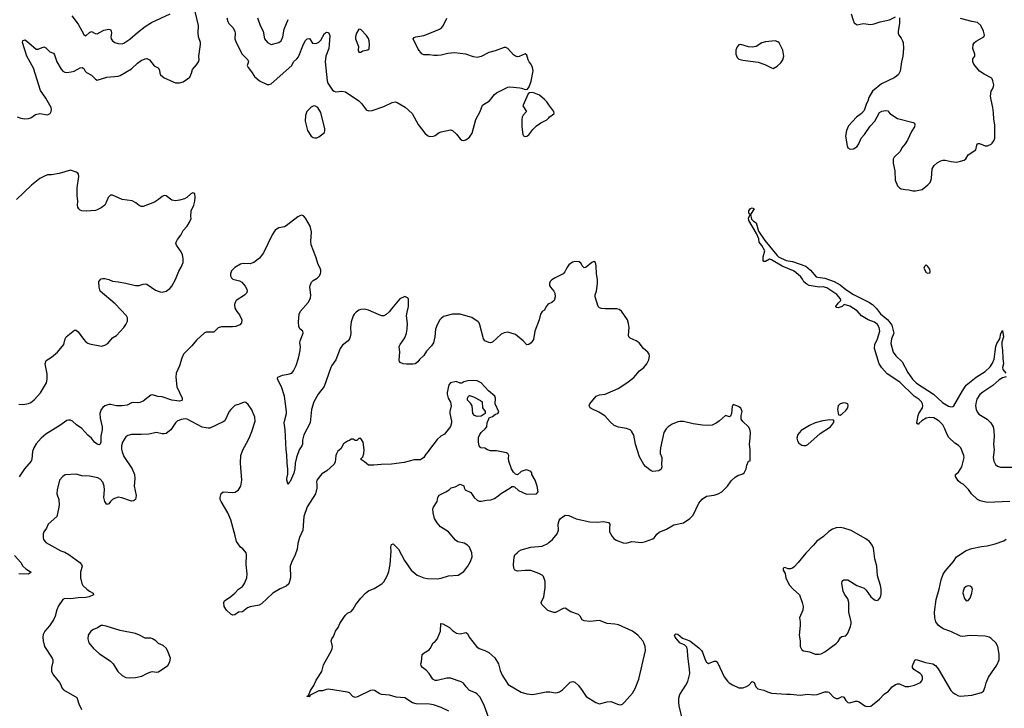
# Model space of a CAD drawing. Header units: inches. Extents: x 1954678 to 2060271, y 904822 to 1016299.
# Tile 18 of 256: x 1974458 to 1984769, y 920484 to 927690. Entities that reach past the tile are written whole.
import ezdxf

# ---------------------------------------------------------------- set-up
doc = ezdxf.new("R2010")
doc.units = ezdxf.units.IN
doc.header["$MEASUREMENT"] = 0
doc.layers.add('B9972', color=7, linetype='Continuous')
doc.layers.add('B9982', color=7, linetype='Continuous')

msp = doc.modelspace()

# ---------------------------------------------------------------- linework, layer by layer
at = {"layer": 'B9972', "color": 5}
for points, elevation in [([(1974430, 926674), (1974470, 926659), (1974510, 926654), (1974550, 926656), (1974575, 926665), (1974623, 926697), (1974670, 926707), (1974750, 926696), (1974776, 926710), (1974788, 926730), (1974791, 926750), (1974787, 926770), (1974733, 926870), (1974677, 926950), (1974603, 927183), (1974531, 927310), (1974488, 927450), (1974490, 927471), (1974503, 927477), (1974510, 927479), (1974530, 927470), (1974630, 927383), (1974650, 927383), (1974710, 927405), (1974730, 927397), (1974775, 927355), (1974810, 927340), (1974822, 927322), (1974848, 927250), (1974892, 927172), (1974910, 927152), (1974930, 927142), (1974950, 927139), (1974996, 927144), (1975027, 927153), (1975090, 927185), (1975112, 927190), (1975130, 927181), (1975143, 927150), (1975156, 927136), (1975210, 927111), (1975250, 927067), (1975270, 927056), (1975370, 927088), (1975490, 927099), (1975510, 927107), (1975630, 927177), (1975690, 927234), (1975730, 927264), (1975770, 927282), (1975790, 927283), (1975816, 927270), (1975867, 927207), (1975908, 927188), (1975923, 927163), (1975927, 927130), (1975934, 927114), (1975970, 927081), (1976090, 927030), (1976130, 927030), (1976170, 927041), (1976216, 927070), (1976238, 927090), (1976257, 927130), (1976266, 927170), (1976310, 927218), (1976330, 927251), (1976337, 927270), (1976335, 927310), (1976352, 927432), (1976351, 927450), (1976332, 927510), (1976328, 927548), (1976329, 927630), (1976277, 927850)], 620), ([(1975003, 927730), (1975070, 927642), (1975130, 927536), (1975144, 927524), (1975150, 927521), (1975190, 927556), (1975210, 927568), (1975247, 927547), (1975270, 927544), (1975339, 927581), (1975391, 927591), (1975407, 927587), (1975417, 927570), (1975419, 927550), (1975413, 927510), (1975416, 927490), (1975430, 927470), (1975453, 927453), (1975490, 927441), (1975530, 927439), (1975550, 927444), (1975610, 927485), (1975690, 927556), (1975770, 927619), (1975839, 927661), (1976033, 927750)], 640), ([(1976628, 927710), (1976639, 927670), (1976649, 927650), (1976690, 927610), (1976712, 927570), (1976716, 927550), (1976710, 927490), (1976725, 927450), (1976789, 927330), (1976848, 927270), (1976853, 927250), (1976840, 927210), (1976849, 927190), (1976886, 927146), (1976917, 927097), (1976970, 927050), (1977050, 927012), (1977070, 927012), (1977090, 927019), (1977308, 927210), (1977325, 927250), (1977361, 927279), (1977379, 927301), (1977430, 927433), (1977450, 927471), (1977470, 927491), (1977494, 927494), (1977525, 927445), (1977550, 927441), (1977570, 927445), (1977590, 927456), (1977610, 927475), (1977650, 927547), (1977670, 927559), (1977690, 927558), (1977705, 927525), (1977700, 927430), (1977694, 927390), (1977663, 927310), (1977656, 927250), (1977677, 927050), (1977686, 927026), (1977733, 926953), (1977750, 926941), (1977770, 926935), (1977830, 926943), (1977870, 926934), (1978010, 926841), (1978042, 926810), (1978087, 926747), (1978110, 926735), (1978150, 926740), (1978270, 926782), (1978357, 926823), (1978390, 926829), (1978410, 926825), (1978495, 926775), (1978568, 926710), (1978632, 926592), (1978702, 926502), (1978730, 926477), (1978750, 926469), (1978790, 926470), (1978810, 926478), (1978850, 926509), (1978870, 926518), (1978970, 926538), (1978990, 926529), (1979032, 926492), (1979070, 926445), (1979089, 926429), (1979110, 926425), (1979130, 926432), (1979170, 926462), (1979197, 926503), (1979233, 926647), (1979280, 926730), (1979304, 926796), (1979378, 926842), (1979430, 926909), (1979450, 926925), (1979570, 926983), (1979590, 926987), (1979697, 926977), (1979714, 926974), (1979750, 926959), (1979776, 926964), (1979792, 926988), (1979814, 927046), (1979834, 927154), (1979828, 927190), (1979810, 927229), (1979792, 927250), (1979783, 927270), (1979770, 927319), (1979750, 927333), (1979690, 927304), (1979670, 927301), (1979650, 927307), (1979630, 927321), (1979570, 927389), (1979550, 927400), (1979530, 927400), (1979437, 927363), (1979370, 927347), (1979290, 927306), (1979250, 927296), (1979210, 927302), (1979130, 927330), (1979010, 927344), (1978943, 927337), (1978870, 927318), (1978834, 927314), (1978795, 927315), (1978750, 927324), (1978690, 927324), (1978670, 927333), (1978630, 927381), (1978577, 927490), (1978590, 927503), (1978608, 927510), (1978690, 927525), (1978770, 927555), (1978853, 927590), (1978875, 927605), (1978894, 927626), (1978930, 927705)], 620), ([(1976948, 927710), (1976976, 927630), (1977008, 927570), (1977023, 927490), (1977053, 927450), (1977090, 927430), (1977170, 927450), (1977197, 927470), (1977214, 927510), (1977227, 927590), (1977270, 927691)], 640), ([(1980000, 926801), (1979978, 926830), (1979954, 926854), (1979900, 926900), (1979830, 926929), (1979795, 926925), (1979784, 926916), (1979728, 926790), (1979764, 926730), (1979729, 926691), (1979719, 926670), (1979717, 926650), (1979717, 926570), (1979727, 926490), (1979735, 926475), (1979750, 926467), (1979770, 926470), (1979790, 926485), (1979830, 926541), (1979870, 926579), (1979917, 926610), (1979979, 926641), (1980000, 926665)], 620), ([(1974450, 923667), (1974495, 923665), (1974550, 923675), (1974574, 923686), (1974610, 923712), (1974674, 923786), (1974737, 923890), (1974744, 923930), (1974744, 923984), (1974723, 924090), (1974735, 924125), (1974790, 924160), (1974852, 924210), (1974921, 924290), (1974933, 924350), (1974945, 924370), (1975030, 924441), (1975050, 924441), (1975070, 924423), (1975126, 924346), (1975150, 924318), (1975170, 924305), (1975190, 924297), (1975314, 924274), (1975350, 924283), (1975379, 924301), (1975430, 924361), (1975470, 924385), (1975550, 924468), (1975570, 924499), (1975585, 924535), (1975586, 924570), (1975577, 924590), (1975457, 924717), (1975301, 924850), (1975290, 924890), (1975285, 924950), (1975310, 924979), (1975330, 924983), (1975350, 924981), (1975390, 924971), (1975430, 924953), (1975490, 924948), (1975570, 924933), (1975670, 924907), (1975710, 924907), (1975750, 924923), (1975770, 924925), (1975790, 924922), (1975880, 924860), (1975930, 924842), (1975950, 924840), (1975990, 924850), (1976030, 924878), (1976050, 924902), (1976090, 924973), (1976123, 925057), (1976150, 925100), (1976169, 925150), (1976170, 925190), (1976163, 925230), (1976150, 925260), (1976099, 925330), (1976094, 925350), (1976097, 925363), (1976110, 925390), (1976145, 925435), (1976170, 925485), (1976212, 925530), (1976237, 925570), (1976252, 925610), (1976249, 925630), (1976255, 925690), (1976282, 925750), (1976292, 925790), (1976297, 925830), (1976292, 925872), (1976270, 925879), (1976250, 925869), (1976209, 925831), (1976183, 925817), (1976130, 925800), (1976090, 925794), (1976050, 925800), (1975990, 925847), (1975970, 925850), (1975950, 925840), (1975912, 925808), (1975870, 925781), (1975750, 925736), (1975730, 925736), (1975710, 925745), (1975675, 925775), (1975634, 925794), (1975530, 925810), (1975430, 925853), (1975410, 925854), (1975384, 925830), (1975361, 925770), (1975349, 925750), (1975310, 925720), (1975270, 925700), (1975250, 925694), (1975153, 925687), (1975110, 925689), (1975090, 925697), (1975076, 925710), (1975066, 925730), (1975063, 925750), (1975065, 925790), (1975059, 925850), (1975061, 925930), (1975077, 926050), (1975073, 926073), (1975065, 926085), (1975050, 926096), (1974990, 926117), (1974870, 926081), (1974790, 926067), (1974750, 926067), (1974710, 926050), (1974670, 926027), (1974583, 925957), (1974425, 925810)], 620), ([(1980000, 924716), (1979989, 924711), (1979973, 924690), (1979953, 924650), (1979930, 924636), (1979912, 924610), (1979897, 924550), (1979853, 924430), (1979837, 924343), (1979813, 924307), (1979790, 924290), (1979770, 924289), (1979732, 924330), (1979650, 924395), (1979570, 924419), (1979530, 924415), (1979500, 924400), (1979410, 924317), (1979390, 924310), (1979370, 924311), (1979329, 924330), (1979314, 924350), (1979278, 924498), (1979270, 924519), (1979259, 924530), (1979193, 924573), (1979170, 924582), (1979130, 924590), (1979070, 924610), (1978990, 924607), (1978896, 924584), (1978870, 924565), (1978859, 924550), (1978830, 924496), (1978814, 924450), (1978806, 924370), (1978790, 924307), (1978770, 924276), (1978719, 924221), (1978690, 924176), (1978644, 924136), (1978626, 924110), (1978599, 924090), (1978574, 924086), (1978510, 924085), (1978472, 924090), (1978444, 924104), (1978434, 924114), (1978431, 924130), (1978440, 924210), (1978432, 924270), (1978441, 924290), (1978490, 924361), (1978508, 924410), (1978517, 924450), (1978519, 924510), (1978510, 924590), (1978514, 924630), (1978529, 924690), (1978529, 924769), (1978520, 924780), (1978490, 924795), (1978438, 924770), (1978350, 924665), (1978328, 924632), (1978296, 924604), (1978270, 924592), (1978250, 924592), (1978221, 924601), (1978111, 924649), (1978070, 924661), (1978030, 924657), (1978010, 924650), (1977983, 924630), (1977962, 924610), (1977949, 924590), (1977930, 924530), (1977923, 924470), (1977926, 924406), (1977920, 924370), (1977911, 924349), (1977899, 924330), (1977837, 924283), (1977813, 924250), (1977770, 924132), (1977727, 924073), (1977715, 924050), (1977647, 923853), (1977583, 923770), (1977539, 923690), (1977514, 923610), (1977499, 923470), (1977435, 923345), (1977418, 923290), (1977418, 923250), (1977413, 923230), (1977386, 923190), (1977356, 923110), (1977341, 923050), (1977340, 922990), (1977330, 922945), (1977290, 922856), (1977277, 922843), (1977270, 922826), (1977254, 922870), (1977254, 922890), (1977265, 922935), (1977267, 922987), (1977258, 923050), (1977257, 923137), (1977248, 923190), (1977237, 923397), (1977228, 923470), (1977230, 923490), (1977252, 923568), (1977251, 923589), (1977232, 923752), (1977198, 923850), (1977157, 923930), (1977159, 923941), (1977161, 923950), (1977210, 923972), (1977270, 923980), (1977307, 923993), (1977326, 924014), (1977353, 924070), (1977379, 924150), (1977394, 924230), (1977397, 924270), (1977392, 924310), (1977394, 924330), (1977427, 924410), (1977423, 924430), (1977390, 924456), (1977381, 924481), (1977376, 924530), (1977383, 924610), (1977399, 924641), (1977478, 924730), (1977503, 924777), (1977508, 924812), (1977497, 924890), (1977500, 924910), (1977515, 924945), (1977530, 924962), (1977573, 924987), (1977595, 925005), (1977608, 925030), (1977610, 925050), (1977610, 925070), (1977603, 925090), (1977584, 925130), (1977558, 925210), (1977510, 925334), (1977505, 925370), (1977515, 925470), (1977501, 925530), (1977450, 925614), (1977430, 925637), (1977410, 925643), (1977390, 925638), (1977370, 925629), (1977248, 925532), (1977230, 925524), (1977170, 925511), (1977133, 925487), (1977101, 925439), (1977012, 925250), (1976970, 925194), (1976910, 925149), (1976890, 925141), (1976870, 925136), (1976799, 925139), (1976770, 925133), (1976710, 925097), (1976677, 925063), (1976665, 925030), (1976667, 925010), (1976677, 924990), (1976690, 924976), (1976703, 924970), (1976758, 924958), (1976784, 924944), (1976820, 924900), (1976836, 924870), (1976841, 924850), (1976834, 924830), (1976813, 924807), (1976726, 924750), (1976713, 924730), (1976708, 924710), (1976712, 924670), (1976730, 924638), (1976760, 924600), (1976784, 924550), (1976781, 924519), (1976763, 924497), (1976720, 924480), (1976685, 924475), (1976570, 924477), (1976536, 924464), (1976490, 924419), (1976430, 924422), (1976410, 924420), (1976390, 924411), (1976310, 924336), (1976261, 924279), (1976173, 924190), (1976154, 924150), (1976133, 924067), (1976097, 923990), (1976092, 923950), (1976105, 923850), (1976158, 923730), (1976159, 923710), (1976155, 923705), (1976130, 923699), (1976050, 923707), (1975950, 923744), (1975906, 923746), (1975850, 923763), (1975830, 923762), (1975750, 923698), (1975716, 923684), (1975690, 923681), (1975650, 923686), (1975630, 923681), (1975582, 923658), (1975532, 923648), (1975470, 923650), (1975410, 923663), (1975390, 923663), (1975350, 923651), (1975327, 923633), (1975310, 923612), (1975296, 923570), (1975301, 923521), (1975321, 923430), (1975322, 923398), (1975309, 923331), (1975306, 923270), (1975299, 923250), (1975290, 923241), (1975270, 923247), (1975240, 923270), (1975210, 923310), (1975170, 923342), (1975110, 923412), (1975054, 923450), (1975010, 923490), (1974990, 923498), (1974970, 923500), (1974950, 923496), (1974878, 923442), (1974730, 923353), (1974682, 923310), (1974630, 923253), (1974605, 923210), (1974591, 923170), (1974584, 923090), (1974577, 923070), (1974509, 922990), (1974452, 922908)], 620), ([(1978953, 920453), (1978873, 920493), (1978790, 920521), (1978749, 920528), (1978609, 920531), (1978570, 920543), (1978490, 920593), (1978399, 920599), (1978330, 920620), (1978248, 920628), (1978230, 920635), (1978174, 920670), (1978150, 920675), (1978130, 920669), (1977997, 920603), (1977970, 920598), (1977947, 920607), (1977910, 920645), (1977890, 920653), (1977690, 920683), (1977670, 920681), (1977630, 920666), (1977590, 920666), (1977498, 920622), (1977490, 920605), (1977470, 920606), (1977470, 920610), (1977483, 920617), (1977504, 920670), (1977537, 920723), (1977562, 920778), (1977621, 920870), (1977641, 920939), (1977723, 921090), (1977729, 921110), (1977732, 921130), (1977719, 921190), (1977725, 921210), (1977743, 921237), (1977766, 921290), (1977794, 921330), (1977809, 921370), (1977865, 921455), (1977890, 921479), (1977930, 921496), (1977950, 921521), (1977977, 921570), (1978030, 921638), (1978079, 921690), (1978110, 921715), (1978170, 921739), (1978252, 921788), (1978271, 921809), (1978307, 921870), (1978324, 921916), (1978338, 921990), (1978347, 922130), (1978344, 922170), (1978350, 922198), (1978370, 922205), (1978426, 922150), (1978486, 922030), (1978556, 921930), (1978619, 921879), (1978690, 921850), (1978730, 921843), (1978830, 921840), (1978870, 921846), (1978950, 921870), (1979050, 921877), (1979110, 921917), (1979150, 921971), (1979178, 922022), (1979196, 922070), (1979194, 922110), (1979167, 922170), (1979149, 922190), (1979112, 922212), (1979047, 922227), (1979022, 922242), (1978949, 922330), (1978864, 922384), (1978830, 922424), (1978802, 922470), (1978787, 922530), (1978786, 922570), (1978793, 922590), (1978829, 922650), (1978836, 922690), (1978850, 922716), (1978922, 922750), (1978955, 922770), (1978978, 922790), (1979017, 922803), (1979070, 922831), (1979110, 922814), (1979112, 922790), (1979122, 922770), (1979181, 922741), (1979218, 922690), (1979250, 922661), (1979270, 922651), (1979290, 922651), (1979350, 922664), (1979393, 922667), (1979430, 922679), (1979470, 922706), (1979503, 922737), (1979590, 922787), (1979610, 922806), (1979630, 922807), (1979641, 922801), (1979682, 922762), (1979766, 922726), (1979870, 922728), (1979886, 922750), (1979877, 922810), (1979856, 922870), (1979822, 922930), (1979822, 922950), (1979810, 922962), (1979770, 922978), (1979750, 922975), (1979710, 922962), (1979670, 922928), (1979650, 922935), (1979630, 922955), (1979609, 922990), (1979579, 923070), (1979577, 923103), (1979582, 923130), (1979569, 923149), (1979556, 923156), (1979450, 923179), (1979390, 923179), (1979358, 923190), (1979330, 923208), (1979286, 923210), (1979268, 923230), (1979262, 923270), (1979263, 923317), (1979275, 923350), (1979289, 923370), (1979334, 923410), (1979349, 923430), (1979355, 923470), (1979370, 923514), (1979376, 923524), (1979410, 923538), (1979439, 923561), (1979466, 923570), (1979475, 923585), (1979438, 923670), (1979442, 923730), (1979435, 923750), (1979367, 923807), (1979290, 923889), (1979250, 923912), (1979210, 923916), (1979151, 923910), (1979110, 923901), (1979088, 923888), (1979070, 923888), (1979030, 923904), (1978970, 923889), (1978951, 923870), (1978936, 923790), (1978936, 923770), (1978946, 923730), (1978968, 923688), (1978978, 923650), (1978962, 923590), (1978962, 923570), (1978981, 923490), (1978981, 923470), (1978968, 923432), (1978908, 923352), (1978867, 923333), (1978830, 923297), (1978748, 923192), (1978736, 923170), (1978710, 923144), (1978690, 923108), (1978656, 923084), (1978590, 923084), (1978485, 923055), (1978350, 923040), (1978243, 923037), (1978167, 923027), (1978110, 923029), (1978070, 923064), (1978028, 923090), (1978050, 923114), (1978062, 923150), (1978064, 923190), (1978055, 923270), (1978030, 923308), (1978010, 923306), (1977990, 923286), (1977970, 923288), (1977950, 923302), (1977930, 923299), (1977913, 923287), (1977890, 923281), (1977848, 923252), (1977820, 923200), (1977790, 923175), (1977774, 923146), (1977768, 923130), (1977760, 923060), (1977746, 923034), (1977675, 922970), (1977623, 922937), (1977571, 922870), (1977567, 922850), (1977571, 922831), (1977568, 922788), (1977557, 922730), (1977470, 922593), (1977433, 922490), (1977423, 922350), (1977389, 922270), (1977372, 922208), (1977364, 922150), (1977344, 922090), (1977305, 922010), (1977292, 921970), (1977294, 921850), (1977275, 921785), (1977250, 921761), (1977185, 921735), (1977110, 921690), (1976990, 921576), (1976965, 921565), (1976870, 921547), (1976845, 921535), (1976790, 921493), (1976750, 921489), (1976710, 921462), (1976690, 921458), (1976670, 921468), (1976622, 921510), (1976598, 921550), (1976594, 921590), (1976602, 921610), (1976670, 921655), (1976710, 921688), (1976750, 921730), (1976790, 921759), (1976813, 921790), (1976837, 921850), (1976841, 921890), (1976829, 921990), (1976833, 922090), (1976829, 922110), (1976816, 922130), (1976793, 922153), (1976769, 922170), (1976728, 922228), (1976716, 922290), (1976670, 922455), (1976638, 922530), (1976566, 922650), (1976557, 922670), (1976556, 922690), (1976568, 922732), (1976590, 922748), (1976690, 922744), (1976713, 922747), (1976749, 922770), (1976773, 922810), (1976785, 922870), (1976769, 923050), (1976773, 923130), (1976793, 923190), (1976852, 923290), (1976869, 923330), (1976890, 923382), (1976922, 923490), (1976921, 923530), (1976890, 923609), (1976850, 923664), (1976826, 923686), (1976810, 923689), (1976750, 923664), (1976730, 923661), (1976710, 923652), (1976668, 923610), (1976653, 923590), (1976606, 923494), (1976590, 923482), (1976450, 923416), (1976430, 923414), (1976370, 923427), (1976210, 923510), (1976190, 923512), (1976150, 923506), (1976106, 923490), (1976088, 923472), (1976042, 923398), (1975990, 923360), (1975970, 923355), (1975950, 923356), (1975890, 923371), (1975810, 923354), (1975730, 923348), (1975630, 923351), (1975590, 923340), (1975570, 923324), (1975533, 923270), (1975523, 923230), (1975524, 923196), (1975530, 923168), (1975550, 923120), (1975637, 922990), (1975660, 922930), (1975664, 922890), (1975657, 922810), (1975676, 922710), (1975670, 922669), (1975650, 922655), (1975628, 922652), (1975528, 922688), (1975490, 922692), (1975450, 922681), (1975430, 922670), (1975408, 922650), (1975390, 922625), (1975370, 922617), (1975350, 922649), (1975340, 922690), (1975347, 922770), (1975342, 922810), (1975328, 922850), (1975302, 922882), (1975275, 922895), (1975190, 922913), (1975110, 922918), (1975050, 922936), (1974934, 922926), (1974910, 922909), (1974875, 922870), (1974850, 922770), (1974848, 922730), (1974868, 922670), (1974870, 922610), (1974865, 922570), (1974846, 922490), (1974757, 922410), (1974738, 922370), (1974710, 922330), (1974703, 922310), (1974702, 922270), (1974708, 922250), (1974730, 922220), (1974890, 922132), (1974930, 922117), (1974974, 922094), (1975086, 922010), (1975106, 921990), (1975113, 921970), (1975096, 921910), (1975095, 921850), (1975109, 921790), (1975120, 921770), (1975162, 921730), (1975190, 921709), (1975227, 921690), (1975232, 921670), (1975186, 921650), (1975150, 921642), (1975070, 921639), (1974990, 921630), (1974930, 921633), (1974910, 921624), (1974864, 921556), (1974846, 921514), (1974829, 921450), (1974810, 921409), (1974770, 921347), (1974722, 921290), (1974705, 921255), (1974701, 921230), (1974702, 921190), (1974719, 921130), (1974797, 921010), (1974804, 920990), (1974806, 920970), (1974791, 920910), (1974791, 920871), (1974810, 920832), (1974873, 920753), (1974887, 920730), (1974898, 920698), (1974917, 920677), (1975056, 920596), (1975078, 920530), (1975106, 920470)], 640), ([(1980000, 921505), (1979990, 921509), (1979926, 921570), (1979918, 921590), (1979948, 921652), (1979960, 921750), (1979961, 921810), (1979942, 921862), (1979930, 921877), (1979895, 921895), (1979810, 921925), (1979753, 921927), (1979670, 921921), (1979642, 921930), (1979632, 921952), (1979629, 921990), (1979635, 922065), (1979642, 922090), (1979669, 922111), (1979684, 922130), (1979710, 922142), (1979810, 922170), (1979930, 922181), (1979990, 922210), (1980000, 922219)], 620), ([(1974403, 922083), (1974469, 922010), (1974491, 921971), (1974522, 921942), (1974579, 921910), (1974550, 921888), (1974450, 921890)], 620), ([(1979384, 920344), (1979326, 920506), (1979279, 920599), (1979250, 920633), (1979230, 920646), (1979167, 920670), (1979132, 920710), (1979107, 920747), (1979082, 920762), (1978970, 920798), (1978930, 920798), (1978830, 920775), (1978810, 920776), (1978784, 920790), (1978745, 920850), (1978719, 920879), (1978675, 920910), (1978662, 920930), (1978660, 920950), (1978667, 920970), (1978673, 921047), (1978694, 921066), (1978745, 921095), (1978757, 921110), (1978789, 921170), (1978810, 921183), (1978831, 921209), (1978864, 921290), (1978869, 921370), (1978890, 921367), (1978958, 921330), (1978990, 921298), (1979032, 921270), (1979070, 921262), (1979130, 921276), (1979147, 921267), (1979164, 921230), (1979242, 921130), (1979270, 921109), (1979330, 921090), (1979370, 921067), (1979432, 921012), (1979471, 920950), (1979490, 920879), (1979510, 920831), (1979573, 920733), (1979710, 920652), (1979770, 920636), (1979830, 920629), (1979970, 920657), (1980000, 920656)], 620)]:
    msp.add_lwpolyline(points, dxfattribs=dict(at, elevation=elevation))
for points, elevation in [([(1978010, 927590), (1977985, 927550), (1977976, 927516), (1977976, 927490), (1978007, 927410), (1978003, 927370), (1978010, 927352), (1978030, 927352), (1978050, 927365), (1978105, 927375), (1978116, 927384), (1978122, 927430), (1978117, 927470), (1978112, 927492), (1978090, 927525), (1978030, 927588)], 640), ([(1977550, 926790), (1977530, 926786), (1977510, 926775), (1977464, 926730), (1977450, 926688), (1977449, 926630), (1977472, 926530), (1977510, 926470), (1977530, 926459), (1977550, 926453), (1977570, 926455), (1977590, 926464), (1977649, 926510), (1977654, 926530), (1977652, 926548), (1977610, 926719), (1977579, 926770)], 620), ([(1979250, 923537), (1979222, 923550), (1979204, 923570), (1979195, 923650), (1979179, 923679), (1979149, 923710), (1979149, 923730), (1979158, 923750), (1979170, 923756), (1979210, 923744), (1979285, 923705), (1979302, 923690), (1979305, 923630), (1979332, 923590), (1979332, 923570), (1979290, 923542)], 640), ([(1975330, 921351), (1975310, 921350), (1975274, 921326), (1975230, 921308), (1975202, 921290), (1975176, 921250), (1975171, 921210), (1975183, 921170), (1975229, 921109), (1975290, 921057), (1975410, 920979), (1975437, 920950), (1975487, 920870), (1975530, 920826), (1975570, 920807), (1975610, 920804), (1975670, 920808), (1975738, 920822), (1975790, 920850), (1975830, 920867), (1975850, 920871), (1975890, 920863), (1975910, 920866), (1976010, 920931), (1976031, 920969), (1976036, 921010), (1976006, 921090), (1975990, 921114), (1975960, 921140), (1975910, 921162), (1975882, 921190), (1975850, 921212), (1975830, 921218), (1975770, 921217), (1975711, 921251), (1975670, 921268), (1975510, 921300), (1975365, 921345)], 660)]:
    msp.add_lwpolyline(points, close=True, dxfattribs=dict(at, elevation=elevation))
at = {"layer": 'B9982', "color": 5}
for points, elevation in [([(1983166, 927750), (1983185, 927685), (1983198, 927658), (1983230, 927635), (1983290, 927651), (1983370, 927641), (1983406, 927646), (1983470, 927668), (1983568, 927690), (1983630, 927721)], 620), ([(1983671, 927710), (1983671, 927650), (1983657, 927570), (1983659, 927550), (1983666, 927530), (1983690, 927498), (1983704, 927470), (1983710, 927450), (1983714, 927390), (1983707, 927310), (1983692, 927250), (1983678, 927150), (1983662, 927118), (1983641, 927099), (1983617, 927083), (1983482, 927018), (1983390, 926944), (1983350, 926875), (1983341, 926839), (1983326, 926814), (1983300, 926740), (1983272, 926708), (1983222, 926670), (1983139, 926581), (1983118, 926530), (1983107, 926470), (1983123, 926370), (1983131, 926351), (1983155, 926335), (1983190, 926340), (1983230, 926363), (1983247, 926390), (1983271, 926449), (1983304, 926490), (1983363, 926577), (1983412, 926630), (1983461, 926719), (1983487, 926733), (1983530, 926741), (1983550, 926736), (1983571, 926710), (1983650, 926656), (1983816, 926616), (1983827, 926607), (1983831, 926591), (1983827, 926570), (1983798, 926522), (1983755, 926430), (1983730, 926390), (1983697, 926350), (1983679, 926310), (1983617, 926250), (1983606, 926230), (1983606, 926190), (1983622, 926110), (1983626, 926010), (1983651, 925950), (1983670, 925931), (1983690, 925922), (1983730, 925913), (1983770, 925910), (1983810, 925899), (1983839, 925900), (1983910, 925915), (1983970, 925961), (1983993, 925987), (1984008, 926030), (1984015, 926130), (1984034, 926166), (1984066, 926194), (1984106, 926214), (1984130, 926220), (1984150, 926221), (1984213, 926207), (1984270, 926201), (1984310, 926209), (1984350, 926222), (1984365, 926235), (1984390, 926277), (1984471, 926329), (1984482, 926378), (1984490, 926395), (1984510, 926395), (1984570, 926369), (1984594, 926370), (1984630, 926386), (1984643, 926397), (1984659, 926421), (1984670, 926450), (1984670, 926590), (1984658, 926650), (1984657, 926717), (1984649, 926770), (1984630, 926850), (1984624, 926890), (1984630, 926942), (1984649, 926971), (1984656, 926990), (1984658, 927010), (1984649, 927050), (1984641, 927070), (1984630, 927081), (1984559, 927119), (1984510, 927153), (1984450, 927225), (1984441, 927250), (1984441, 927279), (1984459, 927310), (1984459, 927330), (1984438, 927390), (1984444, 927430), (1984456, 927450), (1984474, 927466), (1984555, 927510), (1984563, 927530), (1984553, 927570), (1984522, 927630), (1984490, 927661), (1984428, 927670), (1984310, 927704)], 620), ([(1980000, 926665), (1980007, 926673), (1980035, 926690), (1980054, 926710), (1980053, 926730), (1980000, 926801)], 620), ([(1984828, 922650), (1984590, 922638), (1984515, 922655), (1984490, 922670), (1984427, 922730), (1984393, 922773), (1984339, 922830), (1984310, 922845), (1984286, 922866), (1984259, 922910), (1984258, 922930), (1984290, 922956), (1984325, 923010), (1984349, 923110), (1984346, 923130), (1984313, 923210), (1984290, 923233), (1984250, 923259), (1984190, 923319), (1984170, 923349), (1984147, 923410), (1984124, 923450), (1984087, 923490), (1984050, 923515), (1984030, 923523), (1983990, 923528), (1983950, 923520), (1983906, 923494), (1983875, 923465), (1983870, 923454), (1983860, 923460), (1983853, 923473), (1983866, 923550), (1983873, 923570), (1983911, 923629), (1983916, 923650), (1983912, 923670), (1983901, 923690), (1983876, 923716), (1983826, 923750), (1983676, 923896), (1983544, 923984), (1983486, 924046), (1983458, 924090), (1983411, 924250), (1983415, 924290), (1983440, 924350), (1983464, 924430), (1983460, 924470), (1983441, 924501), (1983410, 924524), (1983345, 924550), (1983272, 924592), (1983230, 924644), (1983153, 924693), (1983091, 924709), (1983071, 924690), (1983030, 924674), (1983010, 924678), (1983004, 924690), (1983030, 924725), (1983058, 924750), (1983055, 924770), (1983016, 924816), (1982910, 924883), (1982873, 924893), (1982830, 924890), (1982727, 924907), (1982701, 924921), (1982670, 924947), (1982656, 924976), (1982639, 924999), (1982586, 925046), (1982562, 925062), (1982443, 925110), (1982330, 925177), (1982310, 925183), (1982270, 925161), (1982250, 925159), (1982244, 925170), (1982244, 925210), (1982263, 925270), (1982230, 925329), (1982203, 925363), (1982197, 925397), (1982173, 925453), (1982094, 925590), (1982090, 925614), (1982108, 925650), (1982098, 925658), (1982093, 925670), (1982095, 925690), (1982110, 925715), (1982130, 925721), (1982151, 925710), (1982110, 925650), (1982122, 925602), (1982142, 925582), (1982170, 925565), (1982196, 925476), (1982261, 925381), (1982390, 925222), (1982404, 925210), (1982486, 925170), (1982550, 925159), (1982690, 925110), (1982738, 925070), (1982800, 925000), (1982815, 924995), (1982890, 924986), (1982989, 924950), (1983050, 924915), (1983108, 924868), (1983190, 924815), (1983350, 924736), (1983390, 924710), (1983430, 924669), (1983472, 924612), (1983550, 924550), (1983590, 924493), (1983612, 924410), (1983589, 924351), (1983581, 924301), (1983604, 924210), (1983632, 924172), (1983698, 924110), (1983760, 924000), (1983808, 923928), (1983850, 923887), (1984027, 923770), (1984123, 923683), (1984186, 923646), (1984210, 923640), (1984230, 923642), (1984241, 923650), (1984330, 923808), (1984370, 923866), (1984476, 923950), (1984570, 924010), (1984621, 924059), (1984644, 924096), (1984663, 924137), (1984679, 924270), (1984690, 924300), (1984724, 924350), (1984734, 924406), (1984750, 924438), (1984762, 924370), (1984745, 924315), (1984742, 924282), (1984752, 924232), (1984753, 924150), (1984761, 924090), (1984752, 924050), (1984755, 924030), (1984784, 923990)], 580), ([(1980000, 922219), (1980036, 922250), (1980087, 922310), (1980099, 922350), (1980098, 922410), (1980107, 922450), (1980121, 922470), (1980170, 922505), (1980210, 922502), (1980286, 922466), (1980430, 922434), (1980507, 922433), (1980570, 922440), (1980625, 922430), (1980639, 922410), (1980633, 922367), (1980636, 922330), (1980661, 922281), (1980680, 922260), (1980703, 922243), (1980777, 922217), (1980810, 922214), (1980870, 922231), (1980970, 922219), (1981012, 922228), (1981090, 922257), (1981105, 922270), (1981132, 922308), (1981154, 922326), (1981230, 922359), (1981310, 922403), (1981410, 922425), (1981477, 922470), (1981510, 922507), (1981571, 922630), (1981606, 922674), (1981650, 922703), (1981730, 922714), (1981773, 922730), (1981810, 922750), (1981872, 922808), (1981910, 922863), (1981950, 922903), (1981980, 922920), (1982030, 922937), (1982045, 922950), (1982067, 922990), (1982073, 923027), (1982089, 923070), (1982106, 923074), (1982107, 923190), (1982101, 923250), (1982109, 923310), (1982112, 923370), (1982105, 923405), (1982090, 923428), (1982030, 923484), (1982013, 923510), (1982014, 923550), (1982024, 923590), (1982010, 923624), (1981984, 923644), (1981930, 923662), (1981918, 923642), (1981912, 923568), (1981900, 923540), (1981890, 923534), (1981850, 923549), (1981787, 923493), (1981750, 923467), (1981710, 923448), (1981670, 923442), (1981610, 923446), (1981510, 923461), (1981410, 923485), (1981370, 923487), (1981350, 923483), (1981290, 923456), (1981250, 923431), (1981227, 923410), (1981205, 923370), (1981169, 923210), (1981165, 923170), (1981166, 923150), (1981182, 923110), (1981184, 923090), (1981179, 923039), (1981183, 923010), (1981174, 922986), (1981150, 922970), (1981090, 922961), (1981070, 922969), (1981010, 923014), (1980994, 923034), (1980950, 923115), (1980908, 923250), (1980890, 923344), (1980865, 923385), (1980850, 923398), (1980813, 923413), (1980730, 923426), (1980685, 923445), (1980641, 923481), (1980584, 923544), (1980524, 923584), (1980443, 923623), (1980433, 923630), (1980423, 923650), (1980430, 923671), (1980494, 923750), (1980530, 923766), (1980590, 923773), (1980724, 923830), (1980817, 923890), (1980890, 923947), (1980950, 924015), (1980993, 924050), (1981025, 924090), (1981045, 924130), (1981053, 924170), (1981049, 924190), (1981035, 924210), (1980990, 924249), (1980944, 924310), (1980915, 924330), (1980850, 924357), (1980837, 924370), (1980833, 924390), (1980839, 924470), (1980835, 924510), (1980822, 924550), (1980760, 924640), (1980737, 924657), (1980710, 924665), (1980590, 924664), (1980550, 924667), (1980530, 924676), (1980516, 924690), (1980483, 924790), (1980485, 924810), (1980499, 924850), (1980510, 924930), (1980509, 924970), (1980500, 925030), (1980495, 925115), (1980489, 925149), (1980470, 925159), (1980450, 925149), (1980390, 925099), (1980370, 925095), (1980350, 925115), (1980338, 925138), (1980316, 925156), (1980270, 925161), (1980246, 925154), (1980210, 925125), (1980187, 925093), (1980166, 925050), (1980150, 925032), (1980067, 924990), (1980032, 924968), (1980013, 924950), (1980006, 924930), (1980006, 924910), (1980016, 924890), (1980050, 924850), (1980061, 924830), (1980066, 924790), (1980055, 924750), (1980031, 924730), (1980000, 924716)], 620), ([(1984787, 923953), (1984750, 923941), (1984717, 923923), (1984650, 923862), (1984546, 923794), (1984513, 923767), (1984482, 923718), (1984474, 923690), (1984469, 923650), (1984475, 923610), (1984485, 923585), (1984502, 923562), (1984590, 923510), (1984627, 923470), (1984651, 923430), (1984660, 923390), (1984664, 923330), (1984657, 923250), (1984662, 923190), (1984653, 923110), (1984660, 923070), (1984677, 923037), (1984698, 923018), (1984728, 923008), (1984850, 923007)], 580), ([(1981404, 920350), (1981363, 920510), (1981359, 920550), (1981362, 920590), (1981370, 920630), (1981434, 920726), (1981454, 920766), (1981475, 920850), (1981474, 920894), (1981455, 921030), (1981451, 921091), (1981443, 921123), (1981424, 921144), (1981370, 921170), (1981321, 921230), (1981315, 921250), (1981323, 921257), (1981330, 921262), (1981350, 921259), (1981398, 921218), (1981475, 921190), (1981570, 921117), (1981597, 921090), (1981609, 921070), (1981636, 920990), (1981650, 920967), (1981670, 920954), (1981730, 920977), (1981750, 920976), (1981770, 920956), (1981835, 920815), (1981869, 920769), (1981889, 920749), (1981922, 920730), (1981990, 920699), (1982030, 920698), (1982068, 920712), (1982093, 920727), (1982130, 920765), (1982150, 920753), (1982168, 920708), (1982188, 920688), (1982250, 920675), (1982290, 920655), (1982330, 920643), (1982488, 920632), (1982530, 920632), (1982630, 920622), (1982710, 920631), (1982770, 920624), (1982810, 920630), (1982890, 920655), (1982916, 920656), (1982930, 920653), (1982943, 920643), (1982982, 920602), (1983007, 920587), (1983030, 920586), (1983070, 920606), (1983083, 920603), (1983090, 920601), (1983110, 920566), (1983130, 920544), (1983150, 920542), (1983210, 920558), (1983230, 920558), (1983250, 920552), (1983308, 920510), (1983330, 920504), (1983370, 920508), (1983390, 920520), (1983461, 920579), (1983510, 920632), (1983556, 920664), (1983595, 920710), (1983630, 920733), (1983650, 920740), (1983670, 920739), (1983730, 920714), (1983770, 920711), (1983830, 920725), (1983890, 920753), (1983905, 920770), (1983913, 920790), (1983913, 920810), (1983906, 920830), (1983889, 920850), (1983823, 920890), (1983808, 920910), (1983807, 920930), (1983833, 920987), (1983846, 920994), (1983944, 920964), (1984019, 920950), (1984050, 920933), (1984076, 920896), (1984210, 920670), (1984230, 920648), (1984250, 920635), (1984290, 920615), (1984310, 920612), (1984430, 920622), (1984530, 920648), (1984550, 920665), (1984570, 920710), (1984580, 920750), (1984603, 920810), (1984690, 920936), (1984714, 920990), (1984717, 921050), (1984700, 921130), (1984679, 921170), (1984630, 921215), (1984610, 921228), (1984570, 921239), (1984410, 921247), (1984330, 921235), (1984310, 921240), (1984210, 921288), (1984130, 921315), (1984080, 921350), (1984052, 921390), (1984040, 921430), (1984038, 921490), (1984056, 921624), (1984088, 921732), (1984107, 921830), (1984130, 921889), (1984150, 921919), (1984238, 922022), (1984270, 922070), (1984370, 922137), (1984430, 922158), (1984530, 922178), (1984590, 922184), (1984673, 922207), (1984764, 922236), (1984790, 922254)], 580), ([(1980000, 920656), (1980010, 920656), (1980070, 920645), (1980090, 920648), (1980110, 920656), (1980141, 920679), (1980224, 920756), (1980250, 920765), (1980270, 920756), (1980310, 920723), (1980350, 920671), (1980389, 920609), (1980490, 920544), (1980530, 920532), (1980610, 920553), (1980650, 920554), (1980730, 920525), (1980750, 920522), (1980770, 920527), (1980793, 920547), (1980877, 920643), (1980903, 920690), (1980943, 920790), (1981010, 921090), (1981008, 921130), (1980994, 921170), (1980982, 921190), (1980933, 921250), (1980874, 921290), (1980730, 921358), (1980690, 921366), (1980610, 921371), (1980530, 921403), (1980430, 921394), (1980370, 921401), (1980349, 921410), (1980329, 921450), (1980310, 921466), (1980230, 921495), (1980170, 921533), (1980150, 921529), (1980070, 921485), (1980050, 921485), (1980000, 921505)], 620)]:
    msp.add_lwpolyline(points, dxfattribs=dict(at, elevation=elevation))
for points, elevation in [([(1982370, 927469), (1982270, 927459), (1982231, 927449), (1982171, 927409), (1982130, 927403), (1982090, 927407), (1982010, 927431), (1981990, 927427), (1981972, 927408), (1981957, 927370), (1981956, 927330), (1981970, 927296), (1981990, 927277), (1982030, 927267), (1982190, 927245), (1982263, 927223), (1982330, 927186), (1982350, 927181), (1982390, 927205), (1982430, 927239), (1982450, 927270), (1982459, 927310), (1982449, 927370), (1982410, 927449), (1982399, 927459)], 620), ([(1983950, 925126), (1983932, 925108), (1983926, 925090), (1983950, 925046), (1983970, 925038), (1983990, 925042), (1983994, 925050), (1983990, 925078), (1983970, 925108)], 620), ([(1983090, 923681), (1983051, 923670), (1983030, 923648), (1983024, 923610), (1983034, 923554), (1983050, 923552), (1983070, 923565), (1983110, 923599), (1983129, 923630), (1983135, 923655), (1983129, 923670), (1983110, 923679)], 620), ([(1982942, 923502), (1982870, 923493), (1982790, 923471), (1982730, 923444), (1982643, 923390), (1982607, 923350), (1982597, 923310), (1982603, 923283), (1982619, 923259), (1982650, 923239), (1982670, 923233), (1982690, 923233), (1982710, 923245), (1982840, 923360), (1982950, 923431), (1982982, 923470), (1982988, 923490), (1982979, 923499)], 620), ([(1983050, 922376), (1983010, 922373), (1982970, 922358), (1982930, 922335), (1982877, 922283), (1982806, 922234), (1982770, 922190), (1982691, 922109), (1982612, 922010), (1982570, 921966), (1982550, 921950), (1982530, 921942), (1982504, 921944), (1982470, 921957), (1982452, 921950), (1982452, 921930), (1982474, 921894), (1982481, 921850), (1982517, 921777), (1982559, 921730), (1982626, 921670), (1982654, 921590), (1982662, 921550), (1982659, 921510), (1982624, 921430), (1982631, 921390), (1982631, 921350), (1982620, 921250), (1982631, 921190), (1982631, 921130), (1982650, 921096), (1982666, 921086), (1982730, 921076), (1982790, 921052), (1982830, 921049), (1982850, 921054), (1982890, 921076), (1983010, 921162), (1983030, 921183), (1983054, 921226), (1983066, 921234), (1983110, 921244), (1983130, 921270), (1983159, 921341), (1983166, 921370), (1983164, 921390), (1983140, 921490), (1983140, 921590), (1983130, 921630), (1983097, 921677), (1983081, 921710), (1983068, 921790), (1983071, 921810), (1983079, 921821), (1983090, 921830), (1983130, 921827), (1983226, 921770), (1983301, 921741), (1983322, 921722), (1983370, 921650), (1983410, 921620), (1983430, 921614), (1983450, 921618), (1983473, 921647), (1983481, 921679), (1983480, 921730), (1983472, 921770), (1983441, 921870), (1983434, 921970), (1983414, 922050), (1983399, 922159), (1983386, 922190), (1983357, 922230), (1983319, 922259), (1983165, 922345), (1983090, 922371)], 620), ([(1984390, 921767), (1984370, 921759), (1984350, 921742), (1984337, 921710), (1984335, 921690), (1984352, 921632), (1984370, 921610), (1984390, 921612), (1984410, 921635), (1984429, 921690), (1984436, 921730), (1984429, 921750), (1984410, 921764)], 580)]:
    msp.add_lwpolyline(points, close=True, dxfattribs=dict(at, elevation=elevation))

doc.saveas('drawing.dxf')
